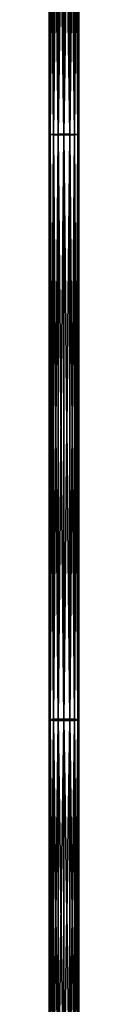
# Model space of a CAD drawing. Extents: x 80 to 596, y 77 to 1633.
# Tile 202 of 256: x 336 to 340, y 740 to 872. Entities that reach past the tile are written whole.
import ezdxf

# ---------------------------------------------------------------- set-up
doc = ezdxf.new("R2010")
doc.units = 0
doc.header["$LTSCALE"] = 25.4
doc.layers.get('0').update_dxf_attribs({"color": 13, "linetype": 'CONTINUOUS'})

# ---------------------------------------------------------------- blocks, each defined once
blk = doc.blocks.new('CADILLAC-III-8190-7988-799')
at = {"color": 18}
for p, q in [((-1.94, 856.5, 11.35), (-1.94, 911, 10.92)), ((-1.94, 856.5, 11.35), (-1.94, 911, 10.92)), ((-1.78, 911.01, 10.16), (-1.78, 856.49, 10.58)), ((-1.78, 911.01, 10.16), (-1.78, 856.49, 10.58)), ((-1.78, 911, 11.69), (-1.78, 856.52, 12.11)), ((-1.78, 911, 11.69), (-1.78, 856.52, 12.11)), ((-1.35, 911.01, 9.51), (-1.35, 856.47, 9.93)), ((-1.35, 911.01, 9.51), (-1.35, 856.47, 9.93)), ((-1.35, 911, 12.34), (-1.35, 856.53, 12.76)), ((-1.35, 911, 12.34), (-1.35, 856.53, 12.76)), ((-0.7, 911.01, 9.08), (-0.7, 856.46, 9.5)), ((-0.7, 911.01, 9.08), (-0.7, 856.46, 9.5)), ((-0.7, 911, 12.77), (-0.7, 856.54, 13.19)), ((-0.7, 911, 12.77), (-0.7, 856.54, 13.19)), ((0.06, 856.46, 9.35), (0.06, 911.01, 8.92)), ((0.06, 856.46, 9.35), (0.06, 911.01, 8.92)), ((0.06, 911, 12.92), (0.06, 856.54, 13.35)), ((0.06, 911, 12.92), (0.06, 856.54, 13.35)), ((0.83, 911.01, 9.08), (0.83, 856.46, 9.5)), ((0.83, 911.01, 9.08), (0.83, 856.46, 9.5)), ((0.83, 911, 12.77), (0.83, 856.54, 13.19)), ((0.83, 911, 12.77), (0.83, 856.54, 13.19)), ((1.48, 911.01, 9.51), (1.48, 856.47, 9.93)), ((1.48, 911.01, 9.51), (1.48, 856.47, 9.93)), ((1.48, 911, 12.34), (1.48, 856.53, 12.76)), ((1.48, 911, 12.34), (1.48, 856.53, 12.76)), ((1.91, 911.01, 10.16), (1.91, 856.49, 10.58)), ((1.91, 911.01, 10.16), (1.91, 856.49, 10.58)), ((1.91, 911, 11.69), (1.91, 856.52, 12.11)), ((1.91, 911, 11.69), (1.91, 856.52, 12.11)), ((2.06, 911, 10.92), (2.06, 856.5, 11.35)), ((2.06, 911, 10.92), (2.06, 856.5, 11.35)), ((-1.94, 856.5, 11.35), (-1.78, 856.52, 12.11)), ((-1.94, 856.5, 11.35), (-1.78, 856.52, 12.11)), ((-1.78, 856.49, 10.58), (-1.94, 856.5, 11.35)), ((-1.78, 856.49, 10.58), (-1.94, 856.5, 11.35)), ((-1.94, 777.99, 14.58), (-1.94, 856.5, 11.35)), ((-1.94, 777.99, 14.58), (-1.94, 856.5, 11.35)), ((-1.78, 856.52, 12.11), (-1.35, 856.53, 12.76)), ((-1.78, 856.52, 12.11), (-1.35, 856.53, 12.76)), ((-1.78, 856.52, 12.11), (-1.78, 778.04, 15.35)), ((-1.78, 856.52, 12.11), (-1.78, 778.04, 15.35)), ((-1.78, 856.49, 10.58), (-1.78, 777.95, 13.82)), ((-1.35, 856.47, 9.93), (-1.78, 856.49, 10.58)), ((-1.35, 856.47, 9.93), (-1.78, 856.49, 10.58)), ((-1.78, 856.49, 10.58), (-1.78, 777.95, 13.82)), ((-0.7, 856.54, 13.19), (-1.35, 856.53, 12.76)), ((-0.7, 856.54, 13.19), (-1.35, 856.53, 12.76)), ((-1.35, 856.53, 12.76), (-1.35, 778.08, 15.99)), ((-1.35, 856.53, 12.76), (-1.35, 778.08, 15.99)), ((-1.35, 856.47, 9.93), (-1.35, 777.91, 13.17)), ((-0.7, 856.46, 9.5), (-1.35, 856.47, 9.93)), ((-0.7, 856.46, 9.5), (-1.35, 856.47, 9.93)), ((-1.35, 856.47, 9.93), (-1.35, 777.91, 13.17)), ((-0.7, 856.54, 13.19), (0.06, 856.54, 13.35)), ((-0.7, 856.54, 13.19), (0.06, 856.54, 13.35)), ((-0.7, 856.54, 13.19), (-0.7, 778.1, 16.43)), ((-0.7, 856.54, 13.19), (-0.7, 778.1, 16.43)), ((-0.7, 856.46, 9.5), (-0.7, 777.89, 12.74)), ((0.06, 856.46, 9.35), (-0.7, 856.46, 9.5)), ((0.06, 856.46, 9.35), (-0.7, 856.46, 9.5)), ((-0.7, 856.46, 9.5), (-0.7, 777.89, 12.74)), ((0.06, 856.54, 13.35), (0.83, 856.54, 13.19)), ((0.06, 856.54, 13.35), (0.83, 856.54, 13.19)), ((0.06, 856.54, 13.35), (0.06, 778.11, 16.58)), ((0.06, 856.54, 13.35), (0.06, 778.11, 16.58)), ((0.83, 856.46, 9.5), (0.06, 856.46, 9.35)), ((0.83, 856.46, 9.5), (0.06, 856.46, 9.35)), ((0.06, 777.88, 12.59), (0.06, 856.46, 9.35)), ((0.06, 777.88, 12.59), (0.06, 856.46, 9.35)), ((0.83, 856.54, 13.19), (1.48, 856.53, 12.76)), ((0.83, 856.54, 13.19), (1.48, 856.53, 12.76)), ((0.83, 856.54, 13.19), (0.83, 778.1, 16.43)), ((0.83, 856.54, 13.19), (0.83, 778.1, 16.43)), ((1.48, 856.47, 9.93), (0.83, 856.46, 9.5)), ((1.48, 856.47, 9.93), (0.83, 856.46, 9.5)), ((0.83, 856.46, 9.5), (0.83, 777.89, 12.74)), ((0.83, 856.46, 9.5), (0.83, 777.89, 12.74)), ((1.48, 856.53, 12.76), (1.91, 856.52, 12.11)), ((1.48, 856.53, 12.76), (1.91, 856.52, 12.11)), ((1.48, 856.53, 12.76), (1.48, 778.08, 15.99)), ((1.48, 856.53, 12.76), (1.48, 778.08, 15.99)), ((1.91, 856.49, 10.58), (1.48, 856.47, 9.93)), ((1.91, 856.49, 10.58), (1.48, 856.47, 9.93)), ((1.48, 856.47, 9.93), (1.48, 777.91, 13.17)), ((1.48, 856.47, 9.93), (1.48, 777.91, 13.17)), ((1.91, 856.52, 12.11), (2.06, 856.5, 11.35)), ((1.91, 856.52, 12.11), (2.06, 856.5, 11.35)), ((1.91, 856.52, 12.11), (1.91, 778.04, 15.35)), ((1.91, 856.52, 12.11), (1.91, 778.04, 15.35)), ((2.06, 856.5, 11.35), (1.91, 856.49, 10.58)), ((2.06, 856.5, 11.35), (1.91, 856.49, 10.58)), ((1.91, 856.49, 10.58), (1.91, 777.95, 13.82)), ((1.91, 856.49, 10.58), (1.91, 777.95, 13.82)), ((2.06, 856.5, 11.35), (2.06, 777.99, 14.58)), ((2.06, 856.5, 11.35), (2.06, 777.99, 14.58)), ((-1.94, 777.99, 14.58), (-1.78, 778.04, 15.35)), ((-1.94, 777.99, 14.58), (-1.78, 778.04, 15.35)), ((-1.78, 777.95, 13.82), (-1.94, 777.99, 14.58)), ((-1.78, 777.95, 13.82), (-1.94, 777.99, 14.58)), ((-1.94, 725.98, 17.37), (-1.94, 777.99, 14.58)), ((-1.94, 725.98, 17.37), (-1.94, 777.99, 14.58)), ((-1.78, 778.04, 15.35), (-1.35, 778.08, 15.99)), ((-1.78, 778.04, 15.35), (-1.35, 778.08, 15.99)), ((-1.78, 778.04, 15.35), (-1.78, 726, 18.14)), ((-1.78, 778.04, 15.35), (-1.78, 726, 18.14)), ((-1.78, 777.95, 13.82), (-1.78, 725.95, 16.61)), ((-1.35, 777.91, 13.17), (-1.78, 777.95, 13.82)), ((-1.35, 777.91, 13.17), (-1.78, 777.95, 13.82)), ((-1.78, 777.95, 13.82), (-1.78, 725.95, 16.61)), ((-0.7, 778.1, 16.43), (-1.35, 778.08, 15.99)), ((-0.7, 778.1, 16.43), (-1.35, 778.08, 15.99)), ((-1.35, 778.08, 15.99), (-1.35, 726.03, 18.79)), ((-1.35, 778.08, 15.99), (-1.35, 726.03, 18.79)), ((-1.35, 777.91, 13.17), (-1.35, 725.93, 15.96)), ((-0.7, 777.89, 12.74), (-1.35, 777.91, 13.17)), ((-0.7, 777.89, 12.74), (-1.35, 777.91, 13.17)), ((-1.35, 777.91, 13.17), (-1.35, 725.93, 15.96)), ((-0.7, 778.1, 16.43), (0.06, 778.11, 16.58)), ((-0.7, 778.1, 16.43), (0.06, 778.11, 16.58)), ((-0.7, 778.1, 16.43), (-0.7, 726.04, 19.22)), ((-0.7, 778.1, 16.43), (-0.7, 726.04, 19.22)), ((0.06, 778.11, 16.58), (0.83, 778.1, 16.43)), ((0.06, 778.11, 16.58), (0.83, 778.1, 16.43)), ((0.06, 778.11, 16.58), (0.06, 726.05, 19.37)), ((0.06, 778.11, 16.58), (0.06, 726.05, 19.37)), ((0.83, 778.1, 16.43), (1.48, 778.08, 15.99)), ((0.83, 778.1, 16.43), (1.48, 778.08, 15.99)), ((0.83, 778.1, 16.43), (0.83, 726.04, 19.22)), ((0.83, 778.1, 16.43), (0.83, 726.04, 19.22)), ((1.48, 777.91, 13.17), (0.83, 777.89, 12.74)), ((1.48, 777.91, 13.17), (0.83, 777.89, 12.74)), ((1.48, 778.08, 15.99), (1.91, 778.04, 15.35)), ((1.48, 778.08, 15.99), (1.91, 778.04, 15.35)), ((1.48, 778.08, 15.99), (1.48, 726.03, 18.79)), ((1.48, 778.08, 15.99), (1.48, 726.03, 18.79)), ((1.91, 777.95, 13.82), (1.48, 777.91, 13.17)), ((1.91, 777.95, 13.82), (1.48, 777.91, 13.17)), ((1.48, 777.91, 13.17), (1.48, 725.93, 15.96)), ((1.48, 777.91, 13.17), (1.48, 725.93, 15.96)), ((1.91, 778.04, 15.35), (2.06, 777.99, 14.58)), ((1.91, 778.04, 15.35), (2.06, 777.99, 14.58)), ((1.91, 778.04, 15.35), (1.91, 726, 18.14)), ((1.91, 778.04, 15.35), (1.91, 726, 18.14)), ((2.06, 777.99, 14.58), (1.91, 777.95, 13.82)), ((2.06, 777.99, 14.58), (1.91, 777.95, 13.82)), ((1.91, 777.95, 13.82), (1.91, 725.95, 16.61)), ((1.91, 777.95, 13.82), (1.91, 725.95, 16.61)), ((2.06, 777.99, 14.58), (2.06, 725.98, 17.37)), ((2.06, 777.99, 14.58), (2.06, 725.98, 17.37)), ((-0.7, 777.89, 12.74), (-0.7, 725.91, 15.53)), ((0.06, 777.88, 12.59), (-0.7, 777.89, 12.74)), ((0.06, 777.88, 12.59), (-0.7, 777.89, 12.74)), ((-0.7, 777.89, 12.74), (-0.7, 725.91, 15.53)), ((0.83, 777.89, 12.74), (0.06, 777.88, 12.59)), ((0.83, 777.89, 12.74), (0.06, 777.88, 12.59)), ((0.06, 725.9, 15.37), (0.06, 777.88, 12.59)), ((0.06, 725.9, 15.37), (0.06, 777.88, 12.59)), ((0.83, 777.89, 12.74), (0.83, 725.91, 15.53)), ((0.83, 777.89, 12.74), (0.83, 725.91, 15.53))]:
    blk.add_line(p, q, dxfattribs=at)
mesh = blk.add_polyface(dxfattribs=at)
corners = [(-1.94, 856.5, 11.35), (-1.78, 911.01, 10.16), (-1.78, 856.49, 10.58), (-1.94, 911, 10.92)]
mesh.append_faces([[corners[k] for k in face] for face in [(0, 1, 2), (1, 0, 3)]], dxfattribs={"vtx0": -1, "color": 18})
mesh = blk.add_polyface(dxfattribs=at)
corners = [(-1.78, 856.52, 12.11), (-1.94, 911, 10.92), (-1.94, 856.5, 11.35), (-1.78, 911, 11.69)]
mesh.append_faces([[corners[k] for k in face] for face in [(0, 1, 2), (1, 0, 3)]], dxfattribs={"vtx0": -1, "color": 18})
mesh = blk.add_polyface(dxfattribs=at)
corners = [(-1.78, 856.49, 10.58), (-1.35, 911.01, 9.51), (-1.35, 856.47, 9.93), (-1.78, 911.01, 10.16)]
mesh.append_faces([[corners[k] for k in face] for face in [(0, 1, 2), (1, 0, 3)]], dxfattribs={"vtx0": -1, "color": 18})
mesh = blk.add_polyface(dxfattribs=at)
corners = [(-1.35, 856.53, 12.76), (-1.78, 911, 11.69), (-1.78, 856.52, 12.11), (-1.35, 911, 12.34)]
mesh.append_faces([[corners[k] for k in face] for face in [(0, 1, 2), (1, 0, 3)]], dxfattribs={"vtx0": -1, "color": 18})
mesh = blk.add_polyface(dxfattribs=at)
corners = [(-0.7, 911.01, 9.08), (-1.35, 856.47, 9.93), (-1.35, 911.01, 9.51), (-0.7, 856.46, 9.5)]
mesh.append_faces([[corners[k] for k in face] for face in [(0, 1, 2), (1, 0, 3)]], dxfattribs={"vtx0": -1, "color": 18})
mesh = blk.add_polyface(dxfattribs=at)
corners = [(-0.7, 856.54, 13.19), (-1.35, 911, 12.34), (-1.35, 856.53, 12.76), (-0.7, 911, 12.77)]
mesh.append_faces([[corners[k] for k in face] for face in [(0, 1, 2), (1, 0, 3)]], dxfattribs={"vtx0": -1, "color": 18})
mesh = blk.add_polyface(dxfattribs=at)
corners = [(0.06, 911.01, 8.92), (-0.7, 856.46, 9.5), (-0.7, 911.01, 9.08), (0.06, 856.46, 9.35)]
mesh.append_faces([[corners[k] for k in face] for face in [(0, 1, 2), (1, 0, 3)]], dxfattribs={"vtx0": -1, "color": 18})
mesh = blk.add_polyface(dxfattribs=at)
corners = [(0.06, 856.54, 13.35), (-0.7, 911, 12.77), (-0.7, 856.54, 13.19), (0.06, 911, 12.92)]
mesh.append_faces([[corners[k] for k in face] for face in [(0, 1, 2), (1, 0, 3)]], dxfattribs={"vtx0": -1, "color": 18})
mesh = blk.add_polyface(dxfattribs=at)
corners = [(0.83, 911.01, 9.08), (0.06, 856.46, 9.35), (0.06, 911.01, 8.92), (0.83, 856.46, 9.5)]
mesh.append_faces([[corners[k] for k in face] for face in [(0, 1, 2), (1, 0, 3)]], dxfattribs={"vtx0": -1, "color": 18})
mesh = blk.add_polyface(dxfattribs=at)
corners = [(0.83, 856.54, 13.19), (0.06, 911, 12.92), (0.06, 856.54, 13.35), (0.83, 911, 12.77)]
mesh.append_faces([[corners[k] for k in face] for face in [(0, 1, 2), (1, 0, 3)]], dxfattribs={"vtx0": -1, "color": 18})
mesh = blk.add_polyface(dxfattribs=at)
corners = [(1.48, 911.01, 9.51), (0.83, 856.46, 9.5), (0.83, 911.01, 9.08), (1.48, 856.47, 9.93)]
mesh.append_faces([[corners[k] for k in face] for face in [(0, 1, 2), (1, 0, 3)]], dxfattribs={"vtx0": -1, "color": 18})
mesh = blk.add_polyface(dxfattribs=at)
corners = [(1.48, 856.53, 12.76), (0.83, 911, 12.77), (0.83, 856.54, 13.19), (1.48, 911, 12.34)]
mesh.append_faces([[corners[k] for k in face] for face in [(0, 1, 2), (1, 0, 3)]], dxfattribs={"vtx0": -1, "color": 18})
mesh = blk.add_polyface(dxfattribs=at)
corners = [(1.48, 911.01, 9.51), (1.91, 856.49, 10.58), (1.48, 856.47, 9.93), (1.91, 911.01, 10.16)]
mesh.append_faces([[corners[k] for k in face] for face in [(0, 1, 2), (1, 0, 3)]], dxfattribs={"vtx0": -1, "color": 18})
mesh = blk.add_polyface(dxfattribs=at)
corners = [(1.91, 911, 11.69), (1.48, 856.53, 12.76), (1.91, 856.52, 12.11), (1.48, 911, 12.34)]
mesh.append_faces([[corners[k] for k in face] for face in [(0, 1, 2), (1, 0, 3)]], dxfattribs={"vtx0": -1, "color": 18})
mesh = blk.add_polyface(dxfattribs=at)
corners = [(1.91, 911.01, 10.16), (2.06, 856.5, 11.35), (1.91, 856.49, 10.58), (2.06, 911, 10.92)]
mesh.append_faces([[corners[k] for k in face] for face in [(0, 1, 2), (1, 0, 3)]], dxfattribs={"vtx0": -1, "color": 18})
mesh = blk.add_polyface(dxfattribs=at)
corners = [(2.06, 911, 10.92), (1.91, 856.52, 12.11), (2.06, 856.5, 11.35), (1.91, 911, 11.69)]
mesh.append_faces([[corners[k] for k in face] for face in [(0, 1, 2), (1, 0, 3)]], dxfattribs={"vtx0": -1, "color": 18})
mesh = blk.add_polyface(dxfattribs=at)
corners = [(-1.78, 778.04, 15.35), (-1.94, 856.5, 11.35), (-1.94, 777.99, 14.58), (-1.78, 856.52, 12.11)]
mesh.append_faces([[corners[k] for k in face] for face in [(0, 1, 2), (1, 0, 3)]], dxfattribs={"vtx0": -1, "color": 18})
mesh = blk.add_polyface(dxfattribs=at)
corners = [(-1.94, 777.99, 14.58), (-1.78, 856.49, 10.58), (-1.78, 777.95, 13.82), (-1.94, 856.5, 11.35)]
mesh.append_faces([[corners[k] for k in face] for face in [(0, 1, 2), (1, 0, 3)]], dxfattribs={"vtx0": -1, "color": 18})
mesh = blk.add_polyface(dxfattribs=at)
corners = [(-1.35, 778.08, 15.99), (-1.78, 856.52, 12.11), (-1.78, 778.04, 15.35), (-1.35, 856.53, 12.76)]
mesh.append_faces([[corners[k] for k in face] for face in [(0, 1, 2), (1, 0, 3)]], dxfattribs={"vtx0": -1, "color": 18})
mesh = blk.add_polyface(dxfattribs=at)
corners = [(-1.78, 777.95, 13.82), (-1.35, 856.47, 9.93), (-1.35, 777.91, 13.17), (-1.78, 856.49, 10.58)]
mesh.append_faces([[corners[k] for k in face] for face in [(0, 1, 2), (1, 0, 3)]], dxfattribs={"vtx0": -1, "color": 18})
mesh = blk.add_polyface(dxfattribs=at)
corners = [(-0.7, 778.1, 16.43), (-1.35, 856.53, 12.76), (-1.35, 778.08, 15.99), (-0.7, 856.54, 13.19)]
mesh.append_faces([[corners[k] for k in face] for face in [(0, 1, 2), (1, 0, 3)]], dxfattribs={"vtx0": -1, "color": 18})
mesh = blk.add_polyface(dxfattribs=at)
corners = [(-0.7, 856.46, 9.5), (-1.35, 777.91, 13.17), (-1.35, 856.47, 9.93), (-0.7, 777.89, 12.74)]
mesh.append_faces([[corners[k] for k in face] for face in [(0, 1, 2), (1, 0, 3)]], dxfattribs={"vtx0": -1, "color": 18})
mesh = blk.add_polyface(dxfattribs=at)
corners = [(0.06, 778.11, 16.58), (-0.7, 856.54, 13.19), (-0.7, 778.1, 16.43), (0.06, 856.54, 13.35)]
mesh.append_faces([[corners[k] for k in face] for face in [(0, 1, 2), (1, 0, 3)]], dxfattribs={"vtx0": -1, "color": 18})
mesh = blk.add_polyface(dxfattribs=at)
corners = [(0.06, 856.46, 9.35), (-0.7, 777.89, 12.74), (-0.7, 856.46, 9.5), (0.06, 777.88, 12.59)]
mesh.append_faces([[corners[k] for k in face] for face in [(0, 1, 2), (1, 0, 3)]], dxfattribs={"vtx0": -1, "color": 18})
mesh = blk.add_polyface(dxfattribs=at)
corners = [(0.83, 778.1, 16.43), (0.06, 856.54, 13.35), (0.06, 778.11, 16.58), (0.83, 856.54, 13.19)]
mesh.append_faces([[corners[k] for k in face] for face in [(0, 1, 2), (1, 0, 3)]], dxfattribs={"vtx0": -1, "color": 18})
mesh = blk.add_polyface(dxfattribs=at)
corners = [(0.83, 856.46, 9.5), (0.06, 777.88, 12.59), (0.06, 856.46, 9.35), (0.83, 777.89, 12.74)]
mesh.append_faces([[corners[k] for k in face] for face in [(0, 1, 2), (1, 0, 3)]], dxfattribs={"vtx0": -1, "color": 18})
mesh = blk.add_polyface(dxfattribs=at)
corners = [(1.48, 778.08, 15.99), (0.83, 856.54, 13.19), (0.83, 778.1, 16.43), (1.48, 856.53, 12.76)]
mesh.append_faces([[corners[k] for k in face] for face in [(0, 1, 2), (1, 0, 3)]], dxfattribs={"vtx0": -1, "color": 18})
mesh = blk.add_polyface(dxfattribs=at)
corners = [(1.48, 856.47, 9.93), (0.83, 777.89, 12.74), (0.83, 856.46, 9.5), (1.48, 777.91, 13.17)]
mesh.append_faces([[corners[k] for k in face] for face in [(0, 1, 2), (1, 0, 3)]], dxfattribs={"vtx0": -1, "color": 18})
mesh = blk.add_polyface(dxfattribs=at)
corners = [(1.91, 856.52, 12.11), (1.48, 778.08, 15.99), (1.91, 778.04, 15.35), (1.48, 856.53, 12.76)]
mesh.append_faces([[corners[k] for k in face] for face in [(0, 1, 2), (1, 0, 3)]], dxfattribs={"vtx0": -1, "color": 18})
mesh = blk.add_polyface(dxfattribs=at)
corners = [(1.48, 856.47, 9.93), (1.91, 777.95, 13.82), (1.48, 777.91, 13.17), (1.91, 856.49, 10.58)]
mesh.append_faces([[corners[k] for k in face] for face in [(0, 1, 2), (1, 0, 3)]], dxfattribs={"vtx0": -1, "color": 18})
mesh = blk.add_polyface(dxfattribs=at)
corners = [(2.06, 856.5, 11.35), (1.91, 778.04, 15.35), (2.06, 777.99, 14.58), (1.91, 856.52, 12.11)]
mesh.append_faces([[corners[k] for k in face] for face in [(0, 1, 2), (1, 0, 3)]], dxfattribs={"vtx0": -1, "color": 18})
mesh = blk.add_polyface(dxfattribs=at)
corners = [(1.91, 856.49, 10.58), (2.06, 777.99, 14.58), (1.91, 777.95, 13.82), (2.06, 856.5, 11.35)]
mesh.append_faces([[corners[k] for k in face] for face in [(0, 1, 2), (1, 0, 3)]], dxfattribs={"vtx0": -1, "color": 18})
mesh = blk.add_polyface(dxfattribs=at)
corners = [(-1.78, 726, 18.14), (-1.94, 777.99, 14.58), (-1.94, 725.98, 17.37), (-1.78, 778.04, 15.35)]
mesh.append_faces([[corners[k] for k in face] for face in [(0, 1, 2), (1, 0, 3)]], dxfattribs={"vtx0": -1, "color": 18})
mesh = blk.add_polyface(dxfattribs=at)
corners = [(-1.94, 725.98, 17.37), (-1.78, 777.95, 13.82), (-1.78, 725.95, 16.61), (-1.94, 777.99, 14.58)]
mesh.append_faces([[corners[k] for k in face] for face in [(0, 1, 2), (1, 0, 3)]], dxfattribs={"vtx0": -1, "color": 18})
mesh = blk.add_polyface(dxfattribs=at)
corners = [(-1.35, 726.03, 18.79), (-1.78, 778.04, 15.35), (-1.78, 726, 18.14), (-1.35, 778.08, 15.99)]
mesh.append_faces([[corners[k] for k in face] for face in [(0, 1, 2), (1, 0, 3)]], dxfattribs={"vtx0": -1, "color": 18})
mesh = blk.add_polyface(dxfattribs=at)
corners = [(-1.78, 725.95, 16.61), (-1.35, 777.91, 13.17), (-1.35, 725.93, 15.96), (-1.78, 777.95, 13.82)]
mesh.append_faces([[corners[k] for k in face] for face in [(0, 1, 2), (1, 0, 3)]], dxfattribs={"vtx0": -1, "color": 18})
mesh = blk.add_polyface(dxfattribs=at)
corners = [(-0.7, 726.04, 19.22), (-1.35, 778.08, 15.99), (-1.35, 726.03, 18.79), (-0.7, 778.1, 16.43)]
mesh.append_faces([[corners[k] for k in face] for face in [(0, 1, 2), (1, 0, 3)]], dxfattribs={"vtx0": -1, "color": 18})
mesh = blk.add_polyface(dxfattribs=at)
corners = [(-0.7, 777.89, 12.74), (-1.35, 725.93, 15.96), (-1.35, 777.91, 13.17), (-0.7, 725.91, 15.53)]
mesh.append_faces([[corners[k] for k in face] for face in [(0, 1, 2), (1, 0, 3)]], dxfattribs={"vtx0": -1, "color": 18})
mesh = blk.add_polyface(dxfattribs=at)
corners = [(0.06, 726.05, 19.37), (-0.7, 778.1, 16.43), (-0.7, 726.04, 19.22), (0.06, 778.11, 16.58)]
mesh.append_faces([[corners[k] for k in face] for face in [(0, 1, 2), (1, 0, 3)]], dxfattribs={"vtx0": -1, "color": 18})
mesh = blk.add_polyface(dxfattribs=at)
corners = [(0.83, 726.04, 19.22), (0.06, 778.11, 16.58), (0.06, 726.05, 19.37), (0.83, 778.1, 16.43)]
mesh.append_faces([[corners[k] for k in face] for face in [(0, 1, 2), (1, 0, 3)]], dxfattribs={"vtx0": -1, "color": 18})
mesh = blk.add_polyface(dxfattribs=at)
corners = [(1.48, 726.03, 18.79), (0.83, 778.1, 16.43), (0.83, 726.04, 19.22), (1.48, 778.08, 15.99)]
mesh.append_faces([[corners[k] for k in face] for face in [(0, 1, 2), (1, 0, 3)]], dxfattribs={"vtx0": -1, "color": 18})
mesh = blk.add_polyface(dxfattribs=at)
corners = [(1.48, 777.91, 13.17), (0.83, 725.91, 15.53), (0.83, 777.89, 12.74), (1.48, 725.93, 15.96)]
mesh.append_faces([[corners[k] for k in face] for face in [(0, 1, 2), (1, 0, 3)]], dxfattribs={"vtx0": -1, "color": 18})
mesh = blk.add_polyface(dxfattribs=at)
corners = [(1.91, 778.04, 15.35), (1.48, 726.03, 18.79), (1.91, 726, 18.14), (1.48, 778.08, 15.99)]
mesh.append_faces([[corners[k] for k in face] for face in [(0, 1, 2), (1, 0, 3)]], dxfattribs={"vtx0": -1, "color": 18})
mesh = blk.add_polyface(dxfattribs=at)
corners = [(1.48, 777.91, 13.17), (1.91, 725.95, 16.61), (1.48, 725.93, 15.96), (1.91, 777.95, 13.82)]
mesh.append_faces([[corners[k] for k in face] for face in [(0, 1, 2), (1, 0, 3)]], dxfattribs={"vtx0": -1, "color": 18})
mesh = blk.add_polyface(dxfattribs=at)
corners = [(2.06, 777.99, 14.58), (1.91, 726, 18.14), (2.06, 725.98, 17.37), (1.91, 778.04, 15.35)]
mesh.append_faces([[corners[k] for k in face] for face in [(0, 1, 2), (1, 0, 3)]], dxfattribs={"vtx0": -1, "color": 18})
mesh = blk.add_polyface(dxfattribs=at)
corners = [(1.91, 777.95, 13.82), (2.06, 725.98, 17.37), (1.91, 725.95, 16.61), (2.06, 777.99, 14.58)]
mesh.append_faces([[corners[k] for k in face] for face in [(0, 1, 2), (1, 0, 3)]], dxfattribs={"vtx0": -1, "color": 18})
mesh = blk.add_polyface(dxfattribs=at)
corners = [(0.06, 777.88, 12.59), (-0.7, 725.91, 15.53), (-0.7, 777.89, 12.74), (0.06, 725.9, 15.37)]
mesh.append_faces([[corners[k] for k in face] for face in [(0, 1, 2), (1, 0, 3)]], dxfattribs={"vtx0": -1, "color": 18})
mesh = blk.add_polyface(dxfattribs=at)
corners = [(0.83, 777.89, 12.74), (0.06, 725.9, 15.37), (0.06, 777.88, 12.59), (0.83, 725.91, 15.53)]
mesh.append_faces([[corners[k] for k in face] for face in [(0, 1, 2), (1, 0, 3)]], dxfattribs={"vtx0": -1, "color": 18})
blk = doc.blocks.new('GRUPUJ_1')
at = {"color": 0}
blk.add_blockref('CADILLAC-III-8190-7988-799', (258.07, -77.49, -7.11), dxfattribs=at)

msp = doc.modelspace()

# ---------------------------------------------------------------- block references
at = {"color": 0}
msp.add_blockref('GRUPUJ_1', (79.83, 77.49, -7.99), dxfattribs=at)

doc.saveas('drawing.dxf')
